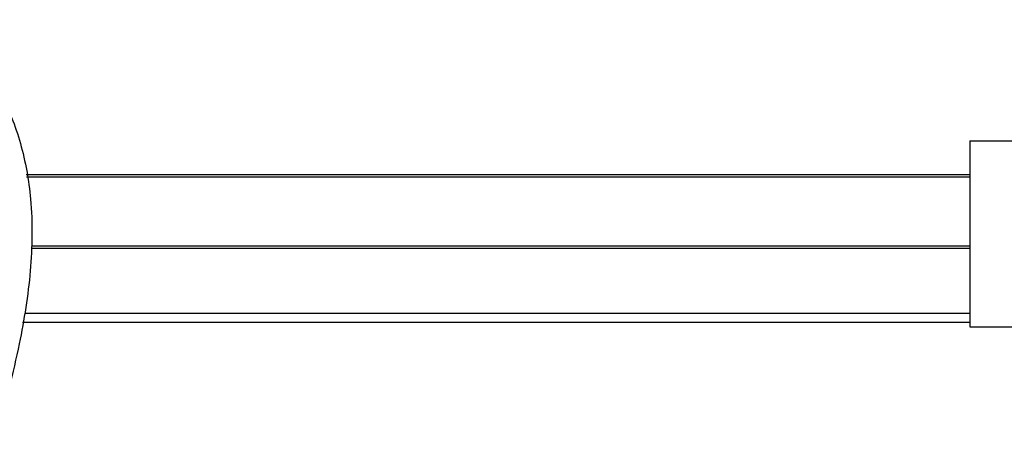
# Model space of a CAD drawing. Header units: millimetres. Extents: x 0 to 420, y 0 to 297.
# Tile 32 of 68: x 174 to 191, y 273 to 280. Entities that reach past the tile are written whole.
import ezdxf

# ---------------------------------------------------------------- set-up
doc = ezdxf.new("R2010")
doc.units = ezdxf.units.MM

msp = doc.modelspace()

# ---------------------------------------------------------------- linework, layer by layer
at = {"color": 7, "linetype": 'Continuous', "lineweight": 25}
for p, q in [((190.8947, 277.7752), (190.8947, 274.5608)), ((190.8947, 277.7752), (193.3643, 277.7752)), ((190.8947, 277.1859), (174.5681, 277.1859)), ((190.8947, 277.1477), (174.5751, 277.1477)), ((190.8947, 275.9537), (174.6599, 275.9537)), ((190.8947, 275.9155), (174.6581, 275.9155)), ((190.8947, 274.7904), (174.5454, 274.7904)), ((190.8947, 274.6374), (174.5047, 274.6374)), ((190.8947, 274.5608), (194.7506, 274.5608))]:
    msp.add_line(p, q, dxfattribs=at)
msp.add_open_spline([(173.2142, 279.8686), (173.3857, 279.6768), (173.7323, 279.2892), (174.1694, 278.5741), (174.5027, 277.7292), (174.6509, 276.889), (174.6786, 276.1479), (174.6353, 275.3097), (174.4523, 274.1707), (174.2116, 273.2583), (174.0792, 272.7562)], degree=3, knots=[0, 0, 0, 0, 0.102054, 0.2062404, 0.3310362, 0.4607173, 0.5429711, 0.6252671, 0.7937733, 1, 1, 1, 1], dxfattribs=at)

doc.saveas('drawing.dxf')
